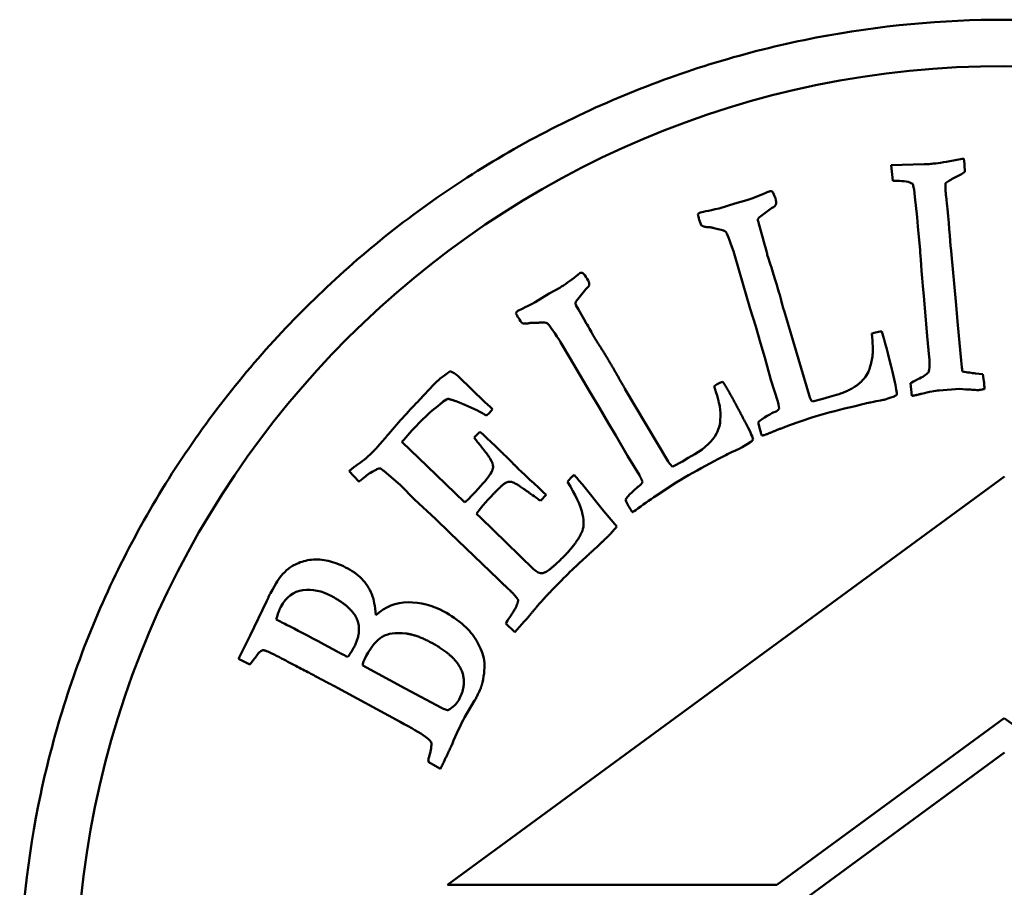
# Model space of a CAD drawing. Header units: millimetres. Extents: x 992 to 5289, y 1551 to 3286.
# Tile 4 of 11: x 3086 to 3108, y 1847 to 1866. Entities that reach past the tile are written whole.
import ezdxf

# ---------------------------------------------------------------- set-up
doc = ezdxf.new("R2010")
doc.units = ezdxf.units.MM
doc.layers.add('Visibile (ISO)', color=7, linetype='Continuous', lineweight=50)

msp = doc.modelspace()

# ---------------------------------------------------------------- linework, layer by layer
at = {"layer": 'Visibile (ISO)'}
for p, q in [((3106.596, 1862.49), (3106.822, 1862.532)), ((3106.822, 1862.532), (3106.833, 1862.412)), ((3105.255, 1862.388), (3105.967, 1862.41)), ((3105.29, 1862.053), (3105.255, 1862.388)), ((3105.768, 1861.703), (3105.749, 1861.866)), ((3101.889, 1861.564), (3102.144, 1861.632)), ((3105.817, 1861.271), (3105.768, 1861.703)), ((3101.552, 1861.458), (3101.889, 1861.564)), ((3102.68, 1861.465), (3102.42, 1861.27)), ((3105.832, 1861.064), (3105.817, 1861.271)), ((3102.388, 1861.179), (3102.42, 1861.076)), ((3102.42, 1861.076), (3102.481, 1860.842)), ((3105.878, 1860.558), (3105.832, 1861.064)), ((3102.481, 1860.842), (3102.514, 1860.735)), ((3101.872, 1860.487), (3101.857, 1860.537)), ((3101.98, 1860.115), (3101.872, 1860.487)), ((3106.554, 1860.456), (3106.651, 1859.452)), ((3102.219, 1859.295), (3101.98, 1860.115)), ((3097.888, 1859.621), (3098.118, 1859.749)), ((3098.679, 1859.719), (3098.474, 1859.465)), ((3105.96, 1859.574), (3105.937, 1859.78)), ((3097.587, 1859.435), (3097.888, 1859.621)), ((3106.032, 1858.702), (3105.96, 1859.574)), ((3098.466, 1859.37), (3098.522, 1859.277)), ((3098.522, 1859.277), (3098.639, 1859.066)), ((3102.339, 1858.913), (3102.219, 1859.295)), ((3106.651, 1859.452), (3106.69, 1858.94)), ((3098.639, 1859.066), (3098.696, 1858.97)), ((3102.971, 1859.176), (3103.488, 1857.432)), ((3102.443, 1858.553), (3102.339, 1858.913)), ((3106.69, 1858.94), (3106.764, 1858.177)), ((3104.843, 1858.759), (3104.922, 1858.783)), ((3105.055, 1858.805), (3105.085, 1858.706)), ((3106.078, 1858.252), (3106.032, 1858.702)), ((3098.136, 1858.573), (3098.109, 1858.617)), ((3098.332, 1858.238), (3098.136, 1858.573)), ((3102.535, 1858.247), (3102.443, 1858.553)), ((3098.764, 1857.502), (3098.332, 1858.238)), ((3102.667, 1857.765), (3102.535, 1858.247)), ((3106.764, 1858.177), (3106.778, 1858.035)), ((3095.934, 1857.835), (3096.504, 1857.284)), ((3107.075, 1857.902), (3107.233, 1857.886)), ((3095.095, 1857.332), (3095.403, 1857.664)), ((3101.44, 1857.626), (3101.51, 1857.668)), ((3101.633, 1857.722), (3101.687, 1857.633)), ((3102.813, 1857.296), (3102.667, 1857.765)), ((3105.7, 1857.416), (3105.675, 1857.691)), ((3098.974, 1857.16), (3098.764, 1857.502)), ((3099.522, 1857.57), (3100.451, 1856.007)), ((3103.787, 1857.351), (3103.926, 1857.398)), ((3103.926, 1857.398), (3104.08, 1857.439)), ((3105.229, 1857.377), (3105.107, 1857.335)), ((3105.32, 1857.404), (3105.229, 1857.377)), ((3106.73, 1857.567), (3106.291, 1857.536)), ((3096.333, 1857.107), (3096.069, 1857.224)), ((3096.504, 1857.284), (3096.619, 1857.179)), ((3096.619, 1857.179), (3096.668, 1857.131)), ((3099.163, 1856.837), (3098.974, 1857.16)), ((3103.561, 1857.296), (3103.787, 1857.351)), ((3096.668, 1857.131), (3096.602, 1857.051)), ((3103.544, 1856.949), (3103.067, 1856.783)), ((3099.328, 1856.563), (3099.163, 1856.837)), ((3096.273, 1856.518), (3096.291, 1856.542)), ((3096.291, 1856.542), (3096.396, 1856.645)), ((3099.574, 1856.128), (3099.328, 1856.563)), ((3102.556, 1856.583), (3102.519, 1856.572)), ((3094.717, 1856.427), (3095.26, 1855.903)), ((3102.153, 1856.38), (3102.044, 1856.31)), ((3102.234, 1856.429), (3102.153, 1856.38)), ((3099.831, 1855.709), (3099.574, 1856.128)), ((3100.885, 1856.081), (3101.023, 1856.159)), ((3095.26, 1855.903), (3096.066, 1855.124)), ((3100.555, 1855.893), (3100.761, 1856.001)), ((3100.761, 1856.001), (3100.885, 1856.081)), ((3093.79, 1855.572), (3093.579, 1855.794)), ((3094.682, 1855.49), (3094.323, 1855.801)), ((3107.699, 1855.683), (3095.7, 1846.884)), ((3094.989, 1855.188), (3094.682, 1855.49)), ((3098.53, 1855.596), (3098.604, 1855.506)), ((3098.604, 1855.506), (3099.062, 1854.938)), ((3100.624, 1855.552), (3100.203, 1855.274)), ((3097.822, 1855.285), (3097.699, 1855.158)), ((3097.76, 1855.345), (3097.822, 1855.285)), ((3095.441, 1854.769), (3094.989, 1855.188)), ((3096.32, 1854.878), (3096.413, 1854.789)), ((3099.062, 1854.938), (3099.346, 1854.604)), ((3099.756, 1854.955), (3099.722, 1854.935)), ((3095.748, 1854.466), (3095.441, 1854.769)), ((3096.413, 1854.789), (3096.959, 1854.261)), ((3096.792, 1853.469), (3095.748, 1854.466)), ((3096.959, 1854.261), (3097.554, 1853.686)), ((3091.93, 1853.239), (3092.006, 1853.379)), ((3096.873, 1853.385), (3096.792, 1853.469)), ((3091.446, 1852.251), (3091.798, 1852.987)), ((3091.798, 1852.987), (3091.839, 1853.073)), ((3097.147, 1852.329), (3096.958, 1852.512)), ((3097.348, 1852.555), (3097.147, 1852.329)), ((3097.42, 1852.629), (3097.348, 1852.555)), ((3091.195, 1851.755), (3091.446, 1852.251)), ((3093.04, 1852.061), (3093.321, 1851.908)), ((3091.438, 1851.632), (3091.195, 1851.755)), ((3093.873, 1851.608), (3094.786, 1851.111)), ((3094.68, 1850.393), (3093.247, 1851.168)), ((3094.786, 1851.111), (3095.566, 1850.696)), ((3096.283, 1850.851), (3096.066, 1850.488)), ((3102.796, 1846.884), (3107.694, 1850.475)), ((3107.694, 1850.475), (3112.591, 1846.884)), ((3107.699, 1849.731), (3095.699, 1840.931)), ((3095.547, 1849.381), (3095.281, 1849.532)), ((3095.7, 1846.884), (3102.796, 1846.884))]:
    msp.add_line(p, q, dxfattribs=at)
msp.add_circle((3107.694, 1844.523), 20, dxfattribs=at)
msp.add_arc((3092.237, 1852.925), 0.425, 151.4563, 159.6256, dxfattribs=at)
for points, knots in [([(3107.694, 1865.523), (3109.018, 1865.523), (3110.387, 1865.399), (3113.114, 1864.873), (3114.47, 1864.472), (3117.075, 1863.409), (3118.325, 1862.747), (3120.64, 1861.216), (3121.704, 1860.346), (3123.593, 1858.487), (3124.482, 1857.434), (3126.05, 1855.139), (3126.729, 1853.896), (3127.821, 1851.301), (3128.235, 1849.947), (3128.777, 1847.221), (3128.907, 1845.85), (3128.907, 1843.193), (3128.777, 1841.818), (3128.231, 1839.086), (3127.816, 1837.729), (3126.718, 1835.128), (3126.036, 1833.883), (3124.46, 1831.584), (3123.567, 1830.531), (3121.675, 1828.676), (3120.612, 1827.81), (3118.301, 1826.285), (3117.053, 1825.627), (3114.454, 1824.57), (3113.1, 1824.17), (3110.38, 1823.647), (3109.014, 1823.523), (3106.374, 1823.523), (3105.008, 1823.647), (3102.288, 1824.17), (3100.934, 1824.57), (3098.335, 1825.627), (3097.087, 1826.285), (3094.776, 1827.81), (3093.713, 1828.676), (3091.82, 1830.531), (3090.928, 1831.584), (3089.352, 1833.883), (3088.669, 1835.128), (3087.572, 1837.729), (3087.157, 1839.086), (3086.611, 1841.818), (3086.481, 1843.193), (3086.481, 1844.523), (3086.481, 1845.85), (3086.61, 1847.221), (3087.153, 1849.947), (3087.567, 1851.301), (3088.659, 1853.896), (3089.338, 1855.139), (3090.906, 1857.434), (3091.795, 1858.487), (3093.684, 1860.346), (3094.748, 1861.216), (3097.063, 1862.747), (3098.313, 1863.409), (3100.918, 1864.472), (3102.274, 1864.873), (3105.001, 1865.399), (3106.37, 1865.523), (3107.694, 1865.523)], [3.180469, 3.180469, 3.180469, 3.180469, 3.577571, 3.577571, 3.974673, 3.974673, 4.371775, 4.371775, 4.768877, 4.768877, 5.166892, 5.166892, 5.564907, 5.564907, 5.962923, 5.962923, 6.360938, 6.360938, 6.760002, 6.760002, 7.159066, 7.159066, 7.55813, 7.55813, 7.957194, 7.957194, 8.353249, 8.353249, 8.749305, 8.749305, 9.14536, 9.14536, 9.541416, 9.541416, 9.937471, 9.937471, 10.333527, 10.333527, 10.729582, 10.729582, 11.125638, 11.125638, 11.524702, 11.524702, 11.923766, 11.923766, 12.32283, 12.32283, 12.721894, 12.721894, 12.721894, 13.119909, 13.119909, 13.517924, 13.517924, 13.915939, 13.915939, 14.313955, 14.313955, 14.711057, 14.711057, 15.108159, 15.108159, 15.505261, 15.505261, 15.902363, 15.902363, 15.902363, 15.902363]), ([(3106.844, 1862.244), (3106.782, 1862.201), (3106.71, 1862.16), (3106.628, 1862.12), (3106.547, 1862.081), (3106.479, 1862.042), (3106.425, 1862.002)], [0, 0, 0, 0, 0.0662293, 0.0662293, 0.0662293, 0.1324586, 0.1324586, 0.1324586, 0.1324586]), ([(3101.857, 1860.537), (3101.768, 1860.792), (3101.715, 1860.931), (3101.696, 1860.952), (3101.678, 1860.973), (3101.622, 1860.993), (3101.53, 1861.01)], [0, 0, 0, 0, 0.04682024, 0.04682024, 0.04682024, 0.09355662, 0.09355662, 0.09355662, 0.09355662]), ([(3098.109, 1858.617), (3097.96, 1858.843), (3097.874, 1858.964), (3097.851, 1858.98), (3097.828, 1858.996), (3097.769, 1859.001), (3097.676, 1858.995)], [0, 0, 0, 0, 0.04682024, 0.04682024, 0.04682024, 0.09355662, 0.09355662, 0.09355662, 0.09355662]), ([(3104.795, 1858.025), (3104.828, 1858.115), (3104.848, 1858.208), (3104.863, 1858.396), (3104.859, 1858.548), (3104.843, 1858.759)], [0, 0, 0, 0, 0.0668267, 0.0668267, 0.1336535, 0.1336535, 0.1336535, 0.1336535]), ([(3101.573, 1856.902), (3101.582, 1856.998), (3101.579, 1857.092), (3101.548, 1857.278), (3101.507, 1857.425), (3101.44, 1857.626)], [0, 0, 0, 0, 0.0668267, 0.0668267, 0.1336535, 0.1336535, 0.1336535, 0.1336535]), ([(3104.814, 1857.278), (3104.784, 1857.272), (3104.63, 1857.235), (3104.351, 1857.168), (3104.074, 1857.101), (3103.805, 1857.028), (3103.544, 1856.949)], [0.00036159, 0.00036159, 0.00036159, 0.00036159, 0.00853728, 0.00853728, 0.00853728, 0.01665594, 0.01665594, 0.01665594, 0.01665594]), ([(3102.396, 1856.859), (3102.439, 1856.896), (3102.502, 1856.938), (3102.585, 1856.986), (3102.669, 1857.034), (3102.719, 1857.06), (3102.735, 1857.065)], [0, 0, 0, 0, 0.03559824, 0.03559824, 0.03559824, 0.07165927, 0.07165927, 0.07165927, 0.07165927]), ([(3101.774, 1856.183), (3101.747, 1856.17), (3101.607, 1856.096), (3101.353, 1855.962), (3101.101, 1855.829), (3100.858, 1855.693), (3100.624, 1855.552)], [0.00036159, 0.00036159, 0.00036159, 0.00036159, 0.00853728, 0.00853728, 0.00853728, 0.01665594, 0.01665594, 0.01665594, 0.01665594]), ([(3096.151, 1855.194), (3096.359, 1855.408), (3096.499, 1855.567), (3096.575, 1855.669), (3096.65, 1855.772), (3096.686, 1855.846), (3096.683, 1855.891), (3096.681, 1855.935), (3096.659, 1855.993), (3096.62, 1856.063)], [0.0001955, 0.0001955, 0.0001955, 0.0001955, 0.0569563, 0.0569563, 0.0569563, 0.1139127, 0.1139127, 0.1139127, 0.170869, 0.170869, 0.170869, 0.170869]), ([(3097.27, 1855.8), (3097.32, 1855.752), (3097.401, 1855.677), (3097.514, 1855.574), (3097.626, 1855.471), (3097.708, 1855.395), (3097.76, 1855.345)], [0, 0, 0, 0, 0.04723812, 0.04723812, 0.04723812, 0.09447623, 0.09447623, 0.09447623, 0.09447623]), ([(3099.533, 1855.183), (3099.565, 1855.23), (3099.616, 1855.286), (3099.685, 1855.353), (3099.755, 1855.42), (3099.797, 1855.458), (3099.811, 1855.466)], [0, 0, 0, 0, 0.03559824, 0.03559824, 0.03559824, 0.07165927, 0.07165927, 0.07165927, 0.07165927]), ([(3092.277, 1853.698), (3092.32, 1853.734), (3092.39, 1853.773), (3092.588, 1853.859), (3092.696, 1853.883), (3092.931, 1853.896), (3093.053, 1853.882), (3093.301, 1853.816), (3093.425, 1853.765), (3093.549, 1853.698)], [0, 0, 0, 0, 0.0341238, 0.0341238, 0.0682476, 0.0682476, 0.1023714, 0.1023714, 0.1364952, 0.1364952, 0.1364952, 0.1364952]), ([(3093.549, 1853.698), (3093.685, 1853.624), (3093.797, 1853.538), (3093.971, 1853.341), (3094.038, 1853.227), (3094.085, 1853.097)], [0, 0, 0, 0, 0.0681853, 0.0681853, 0.1363707, 0.1363707, 0.1363707, 0.1363707]), ([(3093.208, 1853.099), (3092.993, 1853.215), (3092.785, 1853.26), (3092.382, 1853.204), (3092.223, 1853.083), (3092.106, 1852.869)], [0, 0, 0, 0, 0.0598014, 0.0598014, 0.1196028, 0.1196028, 0.1196028, 0.1196028]), ([(3094.156, 1852.695), (3094.351, 1852.874), (3094.582, 1852.965), (3095.113, 1852.974), (3095.371, 1852.908), (3095.621, 1852.772)], [0, 0, 0, 0, 0.1012912, 0.1012912, 0.2025824, 0.2025824, 0.2025824, 0.2025824]), ([(3094.798, 1852.297), (3094.579, 1852.321), (3094.41, 1852.298), (3094.174, 1852.159), (3094.059, 1852.02), (3093.946, 1851.813)], [0, 0, 0, 0, 0.0808638, 0.0808638, 0.1617276, 0.1617276, 0.1617276, 0.1617276]), ([(3096.32, 1852.146), (3096.413, 1851.991), (3096.468, 1851.848), (3096.505, 1851.585), (3096.493, 1851.427), (3096.451, 1851.24)], [0, 0, 0, 0, 0.0784778, 0.0784778, 0.1569557, 0.1569557, 0.1569557, 0.1569557])]:
    msp.add_open_spline(points, degree=3, knots=knots, dxfattribs=at)
for points, degree in [([(3106.132, 1862.417), (3106.231, 1862.426), (3106.385, 1862.45), (3106.596, 1862.49)], 3), ([(3105.967, 1862.41), (3106.055, 1862.412), (3106.11, 1862.414), (3106.132, 1862.417)], 3), ([(3106.833, 1862.412), (3106.839, 1862.348), (3106.844, 1862.244)], 2), ([(3105.377, 1862.048), (3105.343, 1862.048), (3105.314, 1862.05), (3105.29, 1862.053)], 3), ([(3105.72, 1861.989), (3105.647, 1862.031), (3105.533, 1862.051), (3105.377, 1862.048)], 3), ([(3102.555, 1861.792), (3102.599, 1861.811), (3102.626, 1861.822), (3102.638, 1861.826)], 3), ([(3102.638, 1861.826), (3102.664, 1861.834), (3102.684, 1861.829), (3102.698, 1861.812)], 3), ([(3105.749, 1861.866), (3105.744, 1861.892), (3105.734, 1861.933), (3105.72, 1861.989)], 3), ([(3106.425, 1862.002), (3106.421, 1861.902), (3106.438, 1861.718)], 2), ([(3102.144, 1861.632), (3102.254, 1861.665), (3102.391, 1861.719), (3102.555, 1861.792)], 3), ([(3102.698, 1861.812), (3102.72, 1861.787), (3102.741, 1861.741), (3102.761, 1861.674)], 3), ([(3102.761, 1861.674), (3102.778, 1861.62), (3102.782, 1861.576), (3102.775, 1861.54)], 3), ([(3106.438, 1861.718), (3106.448, 1861.606), (3106.46, 1861.516), (3106.472, 1861.448)], 3), ([(3101.128, 1861.361), (3101.166, 1861.373), (3101.307, 1861.405), (3101.552, 1861.458)], 3), ([(3102.775, 1861.54), (3102.77, 1861.52), (3102.738, 1861.495), (3102.68, 1861.465)], 3), ([(3106.472, 1861.448), (3106.505, 1861.018), (3106.533, 1860.687), (3106.554, 1860.456)], 3), ([(3101.091, 1861.331), (3101.1, 1861.346), (3101.113, 1861.356), (3101.128, 1861.361)], 3), ([(3101.114, 1861.239), (3101.108, 1861.258), (3101.101, 1861.289), (3101.091, 1861.331)], 3), ([(3101.162, 1861.097), (3101.14, 1861.158), (3101.124, 1861.205), (3101.114, 1861.239)], 3), ([(3102.42, 1861.27), (3102.413, 1861.262), (3102.402, 1861.248), (3102.387, 1861.228)], 3), ([(3102.387, 1861.228), (3102.386, 1861.201), (3102.388, 1861.179)], 2), ([(3101.301, 1861.053), (3101.208, 1861.061), (3101.162, 1861.097)], 2), ([(3101.423, 1861.036), (3101.354, 1861.056), (3101.301, 1861.053)], 2), ([(3101.53, 1861.01), (3101.522, 1861.01), (3101.486, 1861.019), (3101.423, 1861.036)], 3), ([(3102.514, 1860.735), (3102.517, 1860.724), (3102.536, 1860.656), (3102.57, 1860.532)], 3), ([(3105.937, 1859.78), (3105.9, 1860.281), (3105.88, 1860.541), (3105.878, 1860.558)], 3), ([(3102.57, 1860.532), (3102.577, 1860.501), (3102.585, 1860.468), (3102.595, 1860.435)], 3), ([(3102.595, 1860.435), (3102.607, 1860.397), (3102.628, 1860.331), (3102.659, 1860.239)], 3), ([(3102.659, 1860.239), (3102.706, 1860.094), (3102.746, 1859.966), (3102.779, 1859.856)], 3), ([(3098.118, 1859.749), (3098.216, 1859.808), (3098.336, 1859.893), (3098.477, 1860.005)], 3), ([(3098.477, 1860.005), (3098.515, 1860.034), (3098.539, 1860.051), (3098.55, 1860.058)], 3), ([(3098.55, 1860.058), (3098.573, 1860.072), (3098.593, 1860.072), (3098.611, 1860.059)], 3), ([(3098.611, 1860.059), (3098.639, 1860.04), (3098.67, 1860.001), (3098.706, 1859.941)], 3), ([(3098.706, 1859.941), (3098.735, 1859.893), (3098.751, 1859.851), (3098.753, 1859.814)], 3), ([(3098.753, 1859.814), (3098.753, 1859.794), (3098.728, 1859.762), (3098.679, 1859.719)], 3), ([(3102.779, 1859.856), (3102.818, 1859.727), (3102.859, 1859.58), (3102.903, 1859.416)], 3), ([(3097.199, 1859.237), (3097.234, 1859.258), (3097.362, 1859.323), (3097.587, 1859.435)], 3), ([(3098.474, 1859.465), (3098.47, 1859.456), (3098.463, 1859.44), (3098.453, 1859.417)], 3), ([(3098.453, 1859.417), (3098.459, 1859.39), (3098.466, 1859.37)], 2), ([(3102.903, 1859.416), (3102.918, 1859.355), (3102.941, 1859.275), (3102.971, 1859.176)], 3), ([(3097.171, 1859.199), (3097.176, 1859.216), (3097.186, 1859.228), (3097.199, 1859.237)], 3), ([(3097.216, 1859.115), (3097.206, 1859.132), (3097.191, 1859.16), (3097.171, 1859.199)], 3), ([(3097.297, 1858.989), (3097.261, 1859.043), (3097.235, 1859.085), (3097.216, 1859.115)], 3), ([(3097.443, 1858.981), (3097.351, 1858.966), (3097.297, 1858.989)], 2), ([(3097.565, 1858.994), (3097.494, 1858.997), (3097.443, 1858.981)], 2), ([(3097.676, 1858.995), (3097.667, 1858.993), (3097.631, 1858.993), (3097.565, 1858.994)], 3), ([(3098.696, 1858.97), (3098.702, 1858.96), (3098.737, 1858.899), (3098.801, 1858.787)], 3), ([(3098.801, 1858.787), (3098.822, 1858.744), (3098.849, 1858.699)], 2), ([(3098.849, 1858.699), (3098.88, 1858.648), (3098.959, 1858.524)], 2), ([(3104.922, 1858.783), (3104.96, 1858.795), (3105.005, 1858.802), (3105.055, 1858.805)], 3), ([(3105.085, 1858.706), (3105.138, 1858.53), (3105.217, 1858.219), (3105.321, 1857.774)], 3), ([(3098.959, 1858.524), (3099.08, 1858.331), (3099.169, 1858.183)], 2), ([(3106.061, 1857.921), (3106.085, 1858.004), (3106.091, 1858.114), (3106.078, 1858.252)], 3), ([(3099.169, 1858.183), (3099.274, 1858.009), (3099.397, 1857.787)], 2), ([(3104.642, 1857.758), (3104.732, 1857.857), (3104.783, 1857.946), (3104.795, 1858.025)], 3), ([(3106.778, 1858.035), (3106.779, 1858.015), (3106.785, 1857.985), (3106.794, 1857.946)], 3), ([(3095.403, 1857.664), (3095.473, 1857.736), (3095.59, 1857.831), (3095.755, 1857.947)], 3), ([(3095.755, 1857.947), (3095.812, 1857.932), (3095.872, 1857.895), (3095.934, 1857.835)], 3), ([(3099.397, 1857.787), (3099.442, 1857.703), (3099.522, 1857.57)], 2), ([(3105.832, 1857.775), (3105.937, 1857.825), (3106.013, 1857.874), (3106.061, 1857.921)], 3), ([(3106.794, 1857.946), (3106.897, 1857.923), (3106.991, 1857.909), (3107.075, 1857.902)], 3), ([(3107.233, 1857.886), (3107.245, 1857.811), (3107.254, 1857.748), (3107.259, 1857.696)], 3), ([(3101.51, 1857.668), (3101.544, 1857.689), (3101.585, 1857.707), (3101.633, 1857.722)], 3), ([(3101.687, 1857.633), (3101.829, 1857.397), (3102.145, 1856.787)], 2), ([(3104.08, 1857.439), (3104.464, 1857.555), (3104.642, 1857.758)], 2), ([(3105.321, 1857.774), (3105.363, 1857.594), (3105.383, 1857.483), (3105.381, 1857.441)], 3), ([(3105.675, 1857.691), (3105.708, 1857.711), (3105.76, 1857.739), (3105.832, 1857.775)], 3), ([(3107.259, 1857.696), (3107.262, 1857.667), (3107.264, 1857.623), (3107.267, 1857.565)], 3), ([(3103.488, 1857.432), (3103.511, 1857.358), (3103.535, 1857.312), (3103.561, 1857.296)], 3), ([(3105.381, 1857.441), (3105.349, 1857.419), (3105.328, 1857.407), (3105.32, 1857.404)], 3), ([(3105.913, 1857.462), (3105.752, 1857.425), (3105.7, 1857.416)], 2), ([(3106.291, 1857.536), (3106.202, 1857.527), (3106.076, 1857.503), (3105.913, 1857.462)], 3), ([(3107.066, 1857.546), (3107.041, 1857.547), (3106.929, 1857.554), (3106.73, 1857.567)], 3), ([(3107.131, 1857.539), (3107.117, 1857.538), (3107.095, 1857.54), (3107.066, 1857.546)], 3), ([(3107.219, 1857.556), (3107.169, 1857.546), (3107.14, 1857.541), (3107.131, 1857.539)], 3), ([(3107.267, 1857.565), (3107.236, 1857.562), (3107.219, 1857.556)], 2), ([(3094.425, 1856.589), (3094.666, 1856.872), (3094.889, 1857.12), (3095.095, 1857.332)], 3), ([(3095.451, 1857.168), (3095.329, 1857.07), (3095.206, 1856.957), (3095.082, 1856.829)], 3), ([(3095.572, 1857.262), (3095.559, 1857.252), (3095.518, 1857.221), (3095.451, 1857.168)], 3), ([(3095.704, 1857.355), (3095.664, 1857.338), (3095.62, 1857.307), (3095.572, 1857.262)], 3), ([(3096.069, 1857.224), (3095.906, 1857.304), (3095.704, 1857.355)], 2), ([(3102.845, 1857.147), (3102.836, 1857.208), (3102.825, 1857.257), (3102.813, 1857.296)], 3), ([(3105.107, 1857.335), (3105.093, 1857.331), (3104.996, 1857.312), (3104.814, 1857.278)], 3), ([(3096.536, 1856.995), (3096.489, 1857.02), (3096.421, 1857.058), (3096.333, 1857.107)], 3), ([(3096.602, 1857.051), (3096.592, 1857.04), (3096.57, 1857.022), (3096.536, 1856.995)], 3), ([(3102.735, 1857.065), (3102.796, 1857.083), (3102.832, 1857.111), (3102.845, 1857.147)], 3), ([(3095.082, 1856.829), (3094.942, 1856.685), (3094.821, 1856.55), (3094.717, 1856.427)], 3), ([(3101.49, 1856.605), (3101.553, 1856.723), (3101.581, 1856.822), (3101.573, 1856.902)], 3), ([(3102.145, 1856.787), (3102.229, 1856.624), (3102.276, 1856.521), (3102.284, 1856.479)], 3), ([(3102.446, 1856.632), (3102.416, 1856.734), (3102.399, 1856.809), (3102.396, 1856.859)], 3), ([(3103.067, 1856.783), (3102.791, 1856.685), (3102.556, 1856.583)], 2), ([(3094.123, 1856.246), (3094.183, 1856.308), (3094.425, 1856.589)], 2), ([(3096.62, 1856.063), (3096.573, 1856.139), (3096.273, 1856.518)], 2), ([(3096.396, 1856.645), (3096.563, 1856.491), (3096.689, 1856.373), (3096.774, 1856.291)], 3), ([(3101.023, 1856.159), (3101.253, 1856.297), (3101.408, 1856.445), (3101.49, 1856.605)], 3), ([(3102.472, 1856.562), (3102.461, 1856.589), (3102.452, 1856.613), (3102.446, 1856.632)], 3), ([(3102.519, 1856.572), (3102.506, 1856.568), (3102.472, 1856.562)], 2), ([(3102.044, 1856.31), (3102.032, 1856.302), (3101.942, 1856.26), (3101.774, 1856.183)], 3), ([(3102.284, 1856.479), (3102.258, 1856.45), (3102.242, 1856.433), (3102.234, 1856.429)], 3), ([(3093.774, 1855.947), (3093.887, 1856.022), (3094.003, 1856.122), (3094.123, 1856.246)], 3), ([(3096.774, 1856.291), (3097.062, 1856.013), (3097.224, 1855.845), (3097.27, 1855.8)], 2), ([(3093.579, 1855.794), (3093.687, 1855.888), (3093.774, 1855.947)], 2), ([(3100.451, 1856.007), (3100.491, 1855.94), (3100.526, 1855.902), (3100.555, 1855.893)], 3), ([(3094.103, 1855.797), (3094.019, 1855.751), (3093.943, 1855.698), (3093.877, 1855.638)], 3), ([(3094.177, 1855.836), (3094.158, 1855.825), (3094.134, 1855.812), (3094.103, 1855.797)], 3), ([(3094.264, 1855.852), (3094.232, 1855.859), (3094.203, 1855.854), (3094.177, 1855.836)], 3), ([(3094.323, 1855.801), (3094.314, 1855.809), (3094.295, 1855.826), (3094.264, 1855.852)], 3), ([(3098.363, 1855.66), (3098.375, 1855.672), (3098.396, 1855.691), (3098.424, 1855.716)], 3), ([(3098.424, 1855.716), (3098.466, 1855.668), (3098.501, 1855.628), (3098.53, 1855.596)], 3), ([(3099.897, 1855.573), (3099.862, 1855.657), (3099.831, 1855.709)], 2), ([(3093.877, 1855.638), (3093.841, 1855.607), (3093.79, 1855.572)], 2), ([(3096.967, 1855.554), (3096.912, 1855.535), (3096.691, 1855.305)], 2), ([(3097.11, 1855.553), (3097.063, 1855.571), (3097.015, 1855.571), (3096.967, 1855.554)], 3), ([(3097.489, 1855.307), (3097.202, 1855.519), (3097.11, 1855.553)], 2), ([(3098.286, 1855.562), (3098.316, 1855.604), (3098.341, 1855.637), (3098.363, 1855.66)], 3), ([(3098.61, 1854.86), (3098.563, 1855.06), (3098.456, 1855.294), (3098.286, 1855.562)], 3), ([(3099.811, 1855.466), (3099.865, 1855.499), (3099.894, 1855.534), (3099.897, 1855.573)], 3), ([(3096.691, 1855.305), (3096.517, 1855.126), (3096.393, 1854.983), (3096.32, 1854.878)], 3), ([(3097.699, 1855.158), (3097.666, 1855.182), (3097.596, 1855.232), (3097.489, 1855.307)], 3), ([(3100.203, 1855.274), (3100.04, 1855.166), (3099.891, 1855.06), (3099.756, 1854.955)], 3), ([(3096.066, 1855.124), (3096.103, 1855.149), (3096.131, 1855.173), (3096.151, 1855.194)], 3), ([(3099.638, 1854.976), (3099.583, 1855.067), (3099.548, 1855.136), (3099.533, 1855.183)], 3), ([(3098.586, 1854.469), (3098.637, 1854.576), (3098.645, 1854.706), (3098.61, 1854.86)], 3), ([(3099.679, 1854.914), (3099.662, 1854.938), (3099.648, 1854.958), (3099.638, 1854.976)], 3), ([(3099.722, 1854.935), (3099.711, 1854.928), (3099.679, 1854.914)], 2), ([(3099.346, 1854.604), (3099.241, 1854.478), (3099.178, 1854.413)], 2), ([(3098.237, 1853.991), (3098.477, 1854.239), (3098.586, 1854.469)], 2), ([(3099.178, 1854.413), (3099.079, 1854.31), (3098.632, 1853.903)], 2), ([(3097.744, 1853.598), (3097.875, 1853.616), (3098.237, 1853.991)], 2), ([(3098.632, 1853.903), (3098.422, 1853.711), (3098.178, 1853.471), (3097.901, 1853.183)], 3), ([(3092.006, 1853.379), (3092.064, 1853.492), (3092.154, 1853.598), (3092.277, 1853.698)], 3), ([(3097.554, 1853.686), (3097.624, 1853.619), (3097.688, 1853.589), (3097.744, 1853.598)], 3), ([(3097.037, 1853.232), (3096.991, 1853.277), (3096.873, 1853.385)], 2), ([(3091.864, 1853.128), (3091.872, 1853.143), (3091.894, 1853.18), (3091.93, 1853.239)], 3), ([(3097.221, 1853.019), (3097.158, 1853.116), (3097.037, 1853.232)], 2), ([(3097.901, 1853.183), (3097.694, 1852.969), (3097.42, 1852.629)], 2), ([(3093.676, 1851.985), (3093.853, 1852.31), (3093.662, 1852.851), (3093.208, 1853.099)], 2), ([(3094.085, 1853.097), (3094.109, 1853.032), (3094.132, 1852.898), (3094.156, 1852.695)], 3), ([(3097.059, 1852.678), (3097.208, 1852.894), (3097.221, 1853.019)], 2), ([(3092.106, 1852.869), (3092.072, 1852.806), (3092.04, 1852.717), (3092.01, 1852.602)], 3), ([(3095.621, 1852.772), (3095.77, 1852.691), (3095.915, 1852.588), (3096.058, 1852.465)], 3), ([(3092.01, 1852.602), (3092.06, 1852.575), (3092.134, 1852.536), (3092.232, 1852.486)], 3), ([(3092.232, 1852.486), (3092.427, 1852.389), (3092.697, 1852.248), (3093.04, 1852.061)], 3), ([(3096.958, 1852.512), (3096.972, 1852.542), (3097.006, 1852.598), (3097.059, 1852.678)], 3), ([(3095.36, 1852.094), (3095.038, 1852.269), (3094.798, 1852.297)], 2), ([(3096.058, 1852.465), (3096.164, 1852.372), (3096.251, 1852.265), (3096.32, 1852.146)], 3), ([(3095.94, 1850.861), (3096.076, 1851.111), (3096.016, 1851.551), (3095.674, 1851.923), (3095.36, 1852.094)], 2), ([(3091.704, 1851.933), (3091.668, 1851.92), (3091.631, 1851.884), (3091.592, 1851.825)], 3), ([(3091.75, 1851.934), (3091.728, 1851.941), (3091.704, 1851.933)], 2), ([(3092.076, 1851.786), (3091.907, 1851.874), (3091.799, 1851.924), (3091.75, 1851.934)], 3), ([(3093.321, 1851.908), (3093.371, 1851.881), (3093.446, 1851.842), (3093.546, 1851.791)], 3), ([(3093.546, 1851.791), (3093.59, 1851.842), (3093.634, 1851.907), (3093.676, 1851.985)], 3), ([(3091.592, 1851.825), (3091.575, 1851.799), (3091.524, 1851.735), (3091.438, 1851.632)], 3), ([(3093.247, 1851.168), (3093.023, 1851.29), (3092.076, 1851.786)], 2), ([(3093.946, 1851.813), (3093.897, 1851.723), (3093.872, 1851.654), (3093.873, 1851.608)], 3), ([(3096.451, 1851.24), (3096.419, 1851.101), (3096.283, 1850.851)], 2), ([(3095.705, 1850.645), (3095.816, 1850.706), (3095.895, 1850.777), (3095.94, 1850.861)], 3), ([(3095.566, 1850.696), (3095.619, 1850.667), (3095.705, 1850.645)], 2), ([(3095.222, 1850.074), (3095.103, 1850.155), (3094.922, 1850.261), (3094.68, 1850.393)], 3), ([(3096.066, 1850.488), (3095.981, 1850.331), (3095.891, 1850.138), (3095.795, 1849.909)], 3), ([(3095.349, 1849.955), (3095.31, 1850.003), (3095.267, 1850.042), (3095.222, 1850.074)], 3), ([(3095.311, 1849.677), (3095.343, 1849.784), (3095.356, 1849.877), (3095.349, 1849.955)], 3), ([(3095.795, 1849.909), (3095.753, 1849.814), (3095.547, 1849.381)], 2), ([(3095.281, 1849.532), (3095.285, 1849.575), (3095.295, 1849.624), (3095.311, 1849.677)], 3)]:
    msp.add_open_spline(points, degree=degree, dxfattribs=at)

doc.saveas('drawing.dxf')
